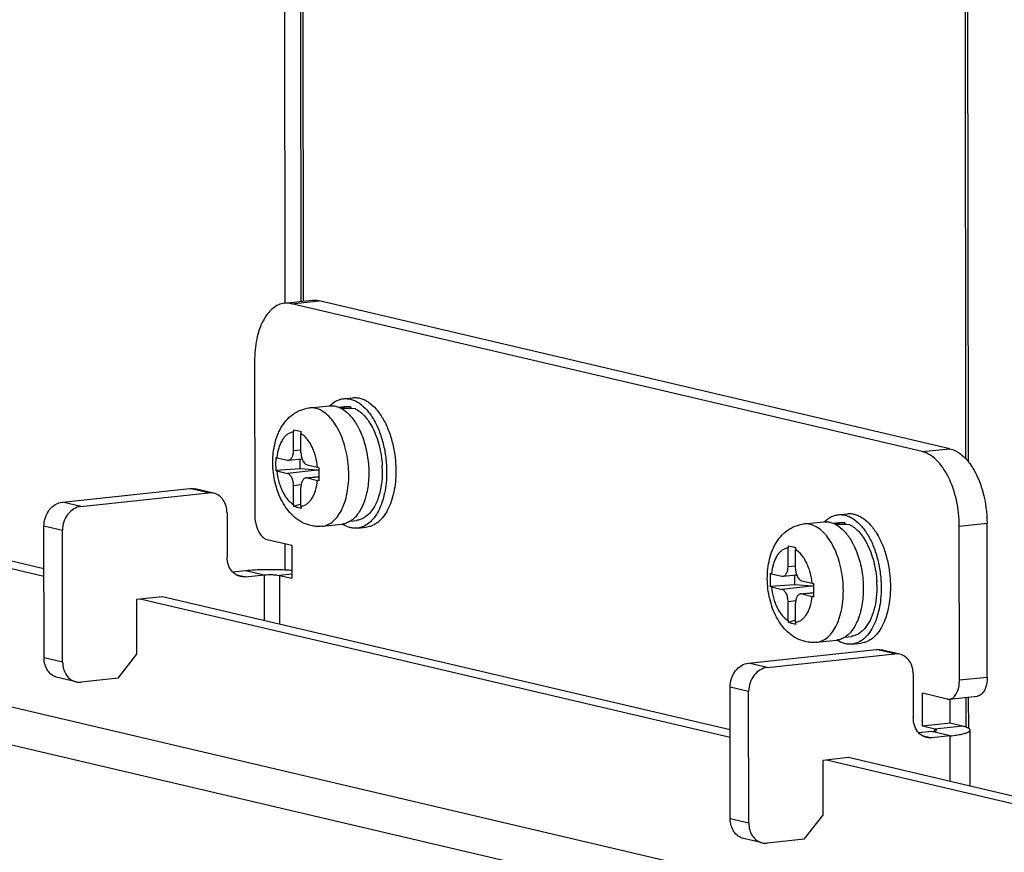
# Model space of a CAD drawing. Header units: millimetres. Extents: x 0 to 2731, y -3524 to -2222.
# Tile 217 of 221: x 2545 to 2590, y -2521 to -2484. Entities that reach past the tile are written whole.
import ezdxf

# ---------------------------------------------------------------- set-up
doc = ezdxf.new("R2010")
doc.units = ezdxf.units.MM
doc.header["$LTSCALE"] = 46.255
doc.layers.add('00_COMPONENTS', color=7, linetype='CONTINUOUS')

msp = doc.modelspace()

# ---------------------------------------------------------------- linework, layer by layer
at = {"layer": '00_COMPONENTS', "color": 7}
for p, q in [((2557.16, -2437.669), (2557.22, -2496.41)), ((2557.892, -2447.714), (2557.942, -2496.332)), ((2558.004, -2448.036), (2558.053, -2496.32)), ((2587.848, -2503.41), (2587.799, -2455.025)), ((2587.959, -2503.54), (2587.91, -2454.755)), ((2557.214, -2496.41), (2558.461, -2496.277)), ((2587.125, -2502.948), (2558.776, -2496.298)), ((2585.878, -2503.08), (2557.529, -2496.43)), ((2555.864, -2499.002), (2555.871, -2505.914)), ((2546.396, -2508.694), (2510.144, -2500.19)), ((2546.396, -2508.354), (2511.141, -2500.084)), ((2559.868, -2500.702), (2560.283, -2500.658)), ((2558.331, -2501.117), (2559.229, -2501.021)), ((2559.634, -2501.079), (2559.905, -2501.05)), ((2560.174, -2501.068), (2560.174, -2501.148)), ((2557.615, -2503.036), (2557.614, -2502.198)), ((2557.618, -2502.098), (2557.783, -2502.137)), ((2557.783, -2502.137), (2557.952, -2502.176)), ((2557.949, -2503.114), (2557.948, -2502.277)), ((2556.867, -2503.354), (2557.338, -2503.464)), ((2557.39, -2503.468), (2557.997, -2503.403)), ((2557.917, -2503.855), (2557.917, -2503.412)), ((2557.917, -2503.855), (2556.815, -2503.933)), ((2558.684, -2503.914), (2557.917, -2503.855)), ((2558.227, -2503.673), (2558.699, -2503.784)), ((2556.867, -2503.946), (2557.338, -2504.057)), ((2558.175, -2504.262), (2558.758, -2504.2)), ((2558.228, -2504.265), (2558.699, -2504.376)), ((2547.224, -2505.352), (2552.96, -2504.742)), ((2557.618, -2505.453), (2557.617, -2504.616)), ((2557.951, -2505.531), (2557.95, -2504.694)), ((2548.058, -2505.548), (2553.794, -2504.938)), ((2554.023, -2504.952), (2553.19, -2504.756)), ((2557.951, -2505.449), (2557.622, -2505.553)), ((2554.626, -2505.837), (2554.628, -2507.812)), ((2582.103, -2505.917), (2582.518, -2505.873)), ((2621.326, -2532.49), (2510.15, -2506.411)), ((2546.4, -2512.353), (2546.394, -2506.428)), ((2558.897, -2506.437), (2559.795, -2506.341)), ((2560.178, -2506.2), (2560.449, -2506.171)), ((2560.486, -2506.519), (2560.902, -2506.475)), ((2580.566, -2506.332), (2581.464, -2506.237)), ((2581.869, -2506.294), (2582.14, -2506.266)), ((2582.409, -2506.283), (2582.409, -2506.364)), ((2587.556, -2513.347), (2587.549, -2506.434)), ((2588.803, -2513.214), (2588.796, -2506.301)), ((2616.338, -2533.02), (2505.163, -2506.942)), ((2547.234, -2512.549), (2547.228, -2506.624)), ((2556.428, -2507.032), (2557.54, -2507.293)), ((2557.231, -2507.22), (2557.232, -2508.39)), ((2557.54, -2507.293), (2557.541, -2508.774)), ((2579.854, -2507.314), (2580.018, -2507.353)), ((2580.018, -2507.353), (2580.187, -2507.392)), ((2579.85, -2508.252), (2579.85, -2507.414)), ((2580.184, -2508.33), (2580.183, -2507.492)), ((2554.879, -2508.489), (2555.458, -2508.427)), ((2555.461, -2508.711), (2556.292, -2508.623)), ((2556.985, -2508.644), (2557.541, -2508.774)), ((2579.102, -2508.57), (2579.573, -2508.68)), ((2579.625, -2508.684), (2580.232, -2508.619)), ((2580.152, -2509.071), (2580.152, -2508.628)), ((2580.152, -2509.071), (2579.05, -2509.148)), ((2579.102, -2509.162), (2579.574, -2509.273)), ((2580.919, -2509.13), (2580.152, -2509.071)), ((2580.462, -2508.889), (2580.934, -2508.999)), ((2551.72, -2509.603), (2550.557, -2509.726)), ((2577.247, -2515.59), (2551.72, -2509.603)), ((2580.411, -2509.478), (2580.993, -2509.416)), ((2580.463, -2509.481), (2580.934, -2509.592)), ((2550.557, -2509.726), (2550.559, -2512.195)), ((2577.248, -2515.931), (2550.723, -2509.709)), ((2579.853, -2510.669), (2579.852, -2509.832)), ((2580.186, -2510.747), (2580.185, -2509.91)), ((2580.186, -2510.664), (2579.857, -2510.768)), ((2582.413, -2511.415), (2582.684, -2511.387)), ((2581.132, -2511.652), (2582.03, -2511.557)), ((2582.721, -2511.735), (2583.137, -2511.69)), ((2549.729, -2513.271), (2550.559, -2512.195)), ((2578.076, -2512.589), (2583.811, -2511.979)), ((2578.909, -2512.785), (2584.645, -2512.175)), ((2584.875, -2512.189), (2584.041, -2511.993)), ((2585.477, -2513.074), (2585.479, -2515.049)), ((2547.837, -2513.434), (2547.003, -2513.238)), ((2549.729, -2513.271), (2548.066, -2513.448)), ((2577.251, -2519.59), (2577.245, -2513.665)), ((2578.085, -2519.785), (2578.079, -2513.86)), ((2585.891, -2515.424), (2585.889, -2513.943)), ((2587.001, -2514.204), (2585.889, -2513.943)), ((2587.106, -2514.211), (2588.353, -2514.078)), ((2587.138, -2515.292), (2587.137, -2514.21)), ((2587.86, -2515.47), (2587.859, -2514.13)), ((2587.972, -2515.521), (2587.97, -2514.119)), ((2587.138, -2515.292), (2585.891, -2515.424)), ((2587.694, -2515.422), (2587.138, -2515.292)), ((2586.309, -2515.664), (2585.73, -2515.726)), ((2586.447, -2515.555), (2585.891, -2515.424)), ((2588.034, -2518.121), (2588.031, -2515.597)), ((2587.143, -2515.859), (2586.312, -2515.948)), ((2582.572, -2516.839), (2581.408, -2516.963)), ((2581.408, -2516.963), (2581.41, -2519.432)), ((2621.319, -2526.269), (2581.574, -2516.945)), ((2622.317, -2526.162), (2582.572, -2516.839)), ((2580.58, -2520.508), (2581.41, -2519.432)), ((2578.688, -2520.671), (2577.854, -2520.475)), ((2580.58, -2520.508), (2578.917, -2520.685))]:
    msp.add_line(p, q, dxfattribs=at)
at = {"layer": '00_COMPONENTS', "color": 4}
for p, q in [((2557.529, -2496.43), (2558.776, -2496.298)), ((2585.878, -2503.08), (2587.125, -2502.948)), ((2557.615, -2503.036), (2557.949, -2503)), ((2558.684, -2503.914), (2557.338, -2504.057)), ((2558.228, -2504.265), (2558.758, -2504.209)), ((2553.794, -2504.938), (2552.96, -2504.742)), ((2557.958, -2504.58), (2557.617, -2504.616)), ((2548.058, -2505.548), (2547.224, -2505.352)), ((2547.228, -2506.624), (2546.394, -2506.428)), ((2587.549, -2506.434), (2588.796, -2506.301)), ((2579.85, -2508.252), (2580.184, -2508.216)), ((2555.023, -2508.608), (2555.461, -2508.711)), ((2555.458, -2508.427), (2556.292, -2508.623)), ((2556.292, -2508.623), (2556.294, -2510.675)), ((2557.541, -2508.585), (2556.985, -2508.644)), ((2556.985, -2508.644), (2556.988, -2510.838)), ((2580.919, -2509.13), (2579.574, -2509.273)), ((2580.463, -2509.481), (2580.993, -2509.425)), ((2580.193, -2509.795), (2579.852, -2509.832)), ((2584.645, -2512.175), (2583.811, -2511.979)), ((2547.234, -2512.549), (2546.4, -2512.353)), ((2578.909, -2512.785), (2578.076, -2512.589)), ((2587.556, -2513.347), (2588.803, -2513.214)), ((2578.079, -2513.86), (2577.245, -2513.665)), ((2587.143, -2515.859), (2586.309, -2515.664)), ((2587.694, -2515.422), (2586.447, -2515.555)), ((2586.447, -2515.642), (2586.447, -2515.555)), ((2585.874, -2515.845), (2586.312, -2515.948)), ((2587.145, -2517.912), (2587.143, -2515.859)), ((2578.085, -2519.785), (2577.251, -2519.59))]:
    msp.add_line(p, q, dxfattribs=at)
at = {"layer": '00_COMPONENTS', "color": 7}
for centre, radius, start, end in [((2559.314, -2501.822), 0.806, 94.6824, 96.0705), ((2558.837, -2502.197), 1.223, 175.3432, 180.0511), ((2559.171, -2502.276), 1.223, 175.3432, 180.0511), ((2584.182, -2504.062), 25.424, 179.401, 180.311), ((2556.999, -2503.952), 4.61, 1.2267, 2.85), ((2580.12, -2504.111), 21.363, 180.2384, 180.7445), ((2558.809, -2505.452), 1.192, 180.045, 184.8355), ((2559.143, -2505.53), 1.192, 180.045, 184.8355), ((2559.71, -2505.54), 0.806, 276.0706, 277.3964), ((2560.585, -2505.143), 1.423, 237.1594, 237.3895), ((2581.549, -2507.038), 0.806, 94.6824, 96.0705), ((2581.073, -2507.413), 1.223, 175.3432, 180.0511), ((2581.406, -2507.491), 1.223, 175.3432, 180.0511), ((2606.417, -2509.278), 25.424, 179.401, 180.311), ((2579.234, -2509.168), 4.61, 1.2267, 2.85), ((2602.356, -2509.327), 21.363, 180.2384, 180.7445), ((2581.044, -2510.668), 1.192, 180.045, 184.8355), ((2581.378, -2510.746), 1.192, 180.045, 184.8355), ((2581.945, -2510.755), 0.806, 276.0706, 277.3964), ((2582.82, -2510.359), 1.423, 237.1594, 237.3895)]:
    msp.add_arc(centre, radius, start, end, dxfattribs=at)
for centre, major_axis, ratio, start_param, end_param in [((2560.177, -2503.61), (7.139, 0.309), 0.355602, 1.555747, 1.626502), ((2559.29, -2503.705), (7.139, 0.309), 0.355602, 1.399775, 1.486305), ((2558.684, -2504.408), (0.456, -0.27), 0.911488, 1.922043, 2.066299), ((2582.412, -2508.826), (7.139, 0.309), 0.355602, 1.555747, 1.626502), ((2581.525, -2508.92), (7.139, 0.309), 0.355602, 1.399775, 1.486305), ((2580.919, -2509.623), (0.456, -0.27), 0.911488, 1.922043, 2.066299)]:
    msp.add_ellipse(centre, major_axis=major_axis, ratio=ratio, start_param=start_param, end_param=end_param, dxfattribs=at)
for points, knots in [([(2558.461, -2496.277), (2558.487, -2496.274), (2558.592, -2496.268), (2558.698, -2496.279), (2558.776, -2496.298)], [0, 0, 0, 0, 0.247498, 1, 1, 1, 1]), ([(2557.214, -2496.41), (2557.12, -2496.42), (2556.926, -2496.473), (2556.662, -2496.641), (2556.428, -2496.89), (2556.149, -2497.339), (2555.92, -2498.055), (2555.864, -2498.673), (2555.864, -2499.002)], [0, 0, 0, 0, 0.090832, 0.187472, 0.29424, 0.413318, 0.687749, 1, 1, 1, 1]), ([(2557.529, -2496.43), (2557.503, -2496.424), (2557.399, -2496.404), (2557.292, -2496.401), (2557.214, -2496.41)], [0, 0, 0, 0, 0.2545, 1, 1, 1, 1]), ([(2559.248, -2501.019), (2559.335, -2500.932), (2559.481, -2500.82), (2559.7, -2500.731), (2559.812, -2500.708), (2559.868, -2500.702)], [0, 0, 0, 0, 0.520595, 0.763195, 1, 1, 1, 1]), ([(2559.868, -2500.702), (2559.926, -2500.696), (2560.047, -2500.695), (2560.228, -2500.73), (2560.408, -2500.801), (2560.651, -2500.945), (2560.939, -2501.214), (2561.233, -2501.636), (2561.478, -2502.149), (2561.661, -2502.73), (2561.776, -2503.351), (2561.803, -2503.778), (2561.803, -2503.992)], [0, 0, 0, 0, 0.042364, 0.085883, 0.131569, 0.180207, 0.287977, 0.410865, 0.54738, 0.694164, 0.846719, 1, 1, 1, 1]), ([(2560.283, -2500.658), (2560.342, -2500.651), (2560.463, -2500.651), (2560.644, -2500.686), (2560.823, -2500.757), (2561.067, -2500.901), (2561.354, -2501.17), (2561.649, -2501.592), (2561.893, -2502.105), (2562.077, -2502.685), (2562.191, -2503.307), (2562.218, -2503.734), (2562.218, -2503.948)], [0, 0, 0, 0, 0.042364, 0.085883, 0.131569, 0.180207, 0.287977, 0.410865, 0.54738, 0.694164, 0.846719, 1, 1, 1, 1]), ([(2558.387, -2506.404), (2558.256, -2506.373), (2558.001, -2506.277), (2557.663, -2506.048), (2557.376, -2505.752), (2557.139, -2505.404), (2556.951, -2505.014), (2556.81, -2504.592), (2556.718, -2504.148), (2556.677, -2503.694), (2556.687, -2503.242), (2556.749, -2502.805), (2556.847, -2502.457), (2556.954, -2502.197), (2557.079, -2501.953), (2557.274, -2501.673), (2557.573, -2501.395), (2557.93, -2501.197), (2558.197, -2501.131), (2558.331, -2501.117)], [0, 0, 0, 0, 0.059599, 0.11915, 0.179293, 0.240908, 0.304557, 0.370214, 0.437273, 0.504742, 0.571519, 0.636689, 0.699782, 0.730593, 0.760987, 0.82088, 0.88038, 0.940067, 1, 1, 1, 1]), ([(2559.248, -2501.019), (2559.27, -2501.017), (2559.357, -2501.014), (2559.445, -2501.024), (2559.509, -2501.039)], [0, 0, 0, 0, 0.247196, 1, 1, 1, 1]), ([(2559.509, -2501.039), (2559.52, -2501.042), (2559.562, -2501.053), (2559.603, -2501.066), (2559.634, -2501.078)], [0, 0, 0, 0, 0.246421, 1, 1, 1, 1]), ([(2559.634, -2501.078), (2559.646, -2501.083), (2559.698, -2501.104), (2559.747, -2501.128), (2559.783, -2501.149)], [0, 0, 0, 0, 0.244825, 1, 1, 1, 1]), ([(2559.783, -2501.149), (2559.91, -2501.221), (2560.088, -2501.369), (2560.291, -2501.609), (2560.386, -2501.75), (2560.431, -2501.824)], [0, 0, 0, 0, 0.462781, 0.722258, 1, 1, 1, 1]), ([(2559.905, -2501.05), (2559.949, -2501.045), (2560.04, -2501.043), (2560.13, -2501.057), (2560.174, -2501.068)], [0, 0, 0, 0, 0.495077, 1, 1, 1, 1]), ([(2560.397, -2501.151), (2560.552, -2501.23), (2560.768, -2501.414), (2561.003, -2501.719), (2561.11, -2501.9), (2561.16, -2501.997)], [0, 0, 0, 0, 0.454531, 0.716393, 1, 1, 1, 1]), ([(2560.431, -2501.824), (2560.436, -2501.832), (2560.454, -2501.861), (2560.471, -2501.891), (2560.484, -2501.913)], [0, 0, 0, 0, 0.24796, 1, 1, 1, 1]), ([(2560.484, -2501.913), (2560.49, -2501.925), (2560.517, -2501.974), (2560.543, -2502.023), (2560.562, -2502.061)], [0, 0, 0, 0, 0.247031, 1, 1, 1, 1]), ([(2560.562, -2502.061), (2560.672, -2502.281), (2560.85, -2502.762), (2560.993, -2503.524), (2561.013, -2504.298), (2560.94, -2504.806), (2560.879, -2505.045)], [0, 0, 0, 0, 0.242241, 0.5, 0.757759, 1, 1, 1, 1]), ([(2561.16, -2501.997), (2561.225, -2502.122), (2561.342, -2502.387), (2561.474, -2502.811), (2561.564, -2503.26), (2561.595, -2503.568), (2561.603, -2503.723)], [0, 0, 0, 0, 0.235051, 0.483626, 0.740525, 1, 1, 1, 1]), ([(2587.125, -2502.948), (2587.28, -2502.984), (2587.598, -2503.144), (2587.843, -2503.394), (2587.96, -2503.54)], [0, 0, 0, 0, 0.459563, 1, 1, 1, 1]), ([(2556.814, -2503.34), (2556.813, -2503.439), (2556.812, -2503.636), (2556.813, -2503.834), (2556.815, -2503.933)], [0, 0, 0, 0, 0.500239, 1, 1, 1, 1]), ([(2556.814, -2503.34), (2556.818, -2503.341), (2556.836, -2503.346), (2556.853, -2503.351), (2556.867, -2503.354)], [0, 0, 0, 0, 0.235917, 1, 1, 1, 1]), ([(2557.39, -2503.468), (2557.406, -2503.466), (2557.438, -2503.457), (2557.482, -2503.429), (2557.521, -2503.388), (2557.568, -2503.313), (2557.606, -2503.194), (2557.615, -2503.09), (2557.615, -2503.036)], [0, 0, 0, 0, 0.090832, 0.187472, 0.29424, 0.413318, 0.687749, 1, 1, 1, 1]), ([(2557.949, -2503.114), (2557.949, -2503.164), (2557.957, -2503.262), (2557.981, -2503.358), (2557.997, -2503.403)], [0, 0, 0, 0, 0.505754, 1, 1, 1, 1]), ([(2557.997, -2503.403), (2558.009, -2503.438), (2558.037, -2503.502), (2558.092, -2503.584), (2558.154, -2503.644), (2558.203, -2503.667), (2558.227, -2503.673)], [0, 0, 0, 0, 0.299398, 0.567591, 0.799959, 1, 1, 1, 1]), ([(2587.549, -2506.434), (2587.549, -2506.044), (2587.465, -2505.283), (2587.171, -2504.396), (2586.825, -2503.803), (2586.469, -2503.37), (2586.119, -2503.137), (2585.878, -2503.08)], [0, 0, 0, 0, 0.295447, 0.574831, 0.700267, 0.813093, 1, 1, 1, 1]), ([(2557.338, -2503.464), (2557.342, -2503.465), (2557.359, -2503.469), (2557.377, -2503.469), (2557.39, -2503.468)], [0, 0, 0, 0, 0.2545, 1, 1, 1, 1]), ([(2558.699, -2503.784), (2558.703, -2503.785), (2558.723, -2503.789), (2558.744, -2503.793), (2558.759, -2503.796)], [0, 0, 0, 0, 0.238349, 1, 1, 1, 1]), ([(2561.607, -2503.854), (2561.611, -2504.049), (2561.595, -2504.429), (2561.526, -2504.804), (2561.478, -2504.981)], [0, 0, 0, 0, 0.515907, 1, 1, 1, 1]), ([(2587.96, -2503.54), (2587.971, -2503.555), (2588.019, -2503.616), (2588.063, -2503.679), (2588.096, -2503.728)], [0, 0, 0, 0, 0.245005, 1, 1, 1, 1]), ([(2588.096, -2503.728), (2588.209, -2503.899), (2588.411, -2504.28), (2588.704, -2505.132), (2588.795, -2505.831), (2588.796, -2506.301)], [0, 0, 0, 0, 0.228172, 0.477063, 1, 1, 1, 1]), ([(2556.867, -2503.946), (2556.863, -2503.945), (2556.845, -2503.941), (2556.828, -2503.936), (2556.815, -2503.933)], [0, 0, 0, 0, 0.263987, 1, 1, 1, 1]), ([(2557.617, -2504.616), (2557.617, -2504.551), (2557.603, -2504.424), (2557.554, -2504.276), (2557.496, -2504.177), (2557.449, -2504.12), (2557.396, -2504.078), (2557.357, -2504.061), (2557.338, -2504.057)], [0, 0, 0, 0, 0.294945, 0.573854, 0.699077, 0.811711, 0.91141, 1, 1, 1, 1]), ([(2558.175, -2504.262), (2558.16, -2504.264), (2558.127, -2504.273), (2558.083, -2504.301), (2558.044, -2504.342), (2557.998, -2504.417), (2557.96, -2504.536), (2557.95, -2504.639), (2557.95, -2504.694)], [0, 0, 0, 0, 0.090832, 0.187472, 0.29424, 0.413318, 0.687749, 1, 1, 1, 1]), ([(2558.228, -2504.265), (2558.224, -2504.264), (2558.206, -2504.261), (2558.189, -2504.261), (2558.175, -2504.262)], [0, 0, 0, 0, 0.2545, 1, 1, 1, 1]), ([(2561.803, -2503.992), (2561.803, -2504.155), (2561.788, -2504.476), (2561.718, -2504.939), (2561.604, -2505.364), (2561.447, -2505.737), (2561.253, -2506.05), (2561.025, -2506.293), (2560.806, -2506.432), (2560.624, -2506.497), (2560.532, -2506.514), (2560.486, -2506.519)], [0, 0, 0, 0, 0.15955, 0.31225, 0.455402, 0.586961, 0.705884, 0.812513, 0.909035, 0.9549, 1, 1, 1, 1]), ([(2562.218, -2503.948), (2562.219, -2504.111), (2562.204, -2504.432), (2562.134, -2504.895), (2562.019, -2505.319), (2561.863, -2505.693), (2561.668, -2506.006), (2561.441, -2506.249), (2561.222, -2506.388), (2561.04, -2506.453), (2560.948, -2506.47), (2560.902, -2506.475)], [0, 0, 0, 0, 0.15955, 0.31225, 0.455402, 0.586961, 0.705884, 0.812513, 0.909035, 0.9549, 1, 1, 1, 1]), ([(2558.76, -2504.389), (2558.754, -2504.388), (2558.734, -2504.384), (2558.714, -2504.38), (2558.699, -2504.376)], [0, 0, 0, 0, 0.261549, 1, 1, 1, 1]), ([(2554.626, -2505.837), (2554.626, -2505.733), (2554.599, -2505.529), (2554.475, -2505.257), (2554.279, -2505.05), (2554.11, -2504.972), (2554.023, -2504.952)], [0, 0, 0, 0, 0.271091, 0.527873, 0.76907, 1, 1, 1, 1]), ([(2561.478, -2504.981), (2561.433, -2505.142), (2561.326, -2505.44), (2561.122, -2505.765), (2560.929, -2505.96), (2560.778, -2506.067), (2560.617, -2506.14), (2560.505, -2506.165), (2560.449, -2506.171)], [0, 0, 0, 0, 0.3024, 0.566338, 0.684481, 0.794666, 0.898925, 1, 1, 1, 1]), ([(2560.879, -2505.045), (2560.876, -2505.058), (2560.862, -2505.11), (2560.847, -2505.163), (2560.835, -2505.201)], [0, 0, 0, 0, 0.252881, 1, 1, 1, 1]), ([(2546.394, -2506.428), (2546.394, -2506.298), (2546.437, -2506.038), (2546.615, -2505.697), (2546.885, -2505.446), (2547.113, -2505.364), (2547.224, -2505.352)], [0, 0, 0, 0, 0.264651, 0.525492, 0.771711, 1, 1, 1, 1]), ([(2548.058, -2505.548), (2547.947, -2505.56), (2547.719, -2505.641), (2547.449, -2505.892), (2547.271, -2506.234), (2547.228, -2506.494), (2547.228, -2506.624)], [0, 0, 0, 0, 0.228289, 0.474508, 0.735349, 1, 1, 1, 1]), ([(2557.787, -2505.592), (2557.773, -2505.589), (2557.718, -2505.576), (2557.663, -2505.563), (2557.622, -2505.553)], [0, 0, 0, 0, 0.251904, 1, 1, 1, 1]), ([(2557.956, -2505.631), (2557.941, -2505.628), (2557.885, -2505.615), (2557.829, -2505.602), (2557.787, -2505.592)], [0, 0, 0, 0, 0.2521, 1, 1, 1, 1]), ([(2560.801, -2505.303), (2560.767, -2505.402), (2560.689, -2505.589), (2560.505, -2505.909), (2560.319, -2506.109), (2560.178, -2506.2)], [0, 0, 0, 0, 0.284345, 0.545752, 1, 1, 1, 1]), ([(2560.835, -2505.201), (2560.832, -2505.21), (2560.821, -2505.244), (2560.81, -2505.278), (2560.801, -2505.303)], [0, 0, 0, 0, 0.252103, 1, 1, 1, 1]), ([(2555.871, -2505.914), (2555.871, -2506.044), (2555.899, -2506.298), (2556.014, -2506.64), (2556.184, -2506.903), (2556.348, -2507.013), (2556.428, -2507.032)], [0, 0, 0, 0, 0.295721, 0.575298, 0.812919, 1, 1, 1, 1]), ([(2581.483, -2506.235), (2581.57, -2506.148), (2581.716, -2506.036), (2581.936, -2505.946), (2582.047, -2505.923), (2582.103, -2505.917)], [0, 0, 0, 0, 0.520595, 0.763195, 1, 1, 1, 1]), ([(2582.103, -2505.917), (2582.161, -2505.911), (2582.282, -2505.911), (2582.463, -2505.946), (2582.643, -2506.017), (2582.886, -2506.161), (2583.174, -2506.43), (2583.468, -2506.851), (2583.713, -2507.364), (2583.896, -2507.945), (2584.011, -2508.567), (2584.038, -2508.994), (2584.038, -2509.207)], [0, 0, 0, 0, 0.042364, 0.085883, 0.131569, 0.180207, 0.287977, 0.410865, 0.54738, 0.694164, 0.846719, 1, 1, 1, 1]), ([(2582.518, -2505.873), (2582.577, -2505.867), (2582.698, -2505.866), (2582.879, -2505.902), (2583.058, -2505.972), (2583.302, -2506.117), (2583.589, -2506.385), (2583.884, -2506.807), (2584.128, -2507.32), (2584.312, -2507.901), (2584.426, -2508.523), (2584.453, -2508.95), (2584.454, -2509.163)], [0, 0, 0, 0, 0.042364, 0.085883, 0.131569, 0.180207, 0.287977, 0.410865, 0.54738, 0.694164, 0.846719, 1, 1, 1, 1]), ([(2558.897, -2506.437), (2558.812, -2506.446), (2558.64, -2506.449), (2558.47, -2506.424), (2558.387, -2506.404)], [0, 0, 0, 0, 0.500523, 1, 1, 1, 1]), ([(2560.178, -2506.2), (2560.123, -2506.237), (2560.005, -2506.298), (2559.877, -2506.331), (2559.813, -2506.339)], [0, 0, 0, 0, 0.510093, 1, 1, 1, 1]), ([(2560.486, -2506.519), (2560.431, -2506.525), (2560.318, -2506.526), (2560.086, -2506.485), (2559.921, -2506.407), (2559.818, -2506.342)], [0, 0, 0, 0, 0.236945, 0.479622, 1, 1, 1, 1]), ([(2580.623, -2511.62), (2580.491, -2511.589), (2580.236, -2511.493), (2579.898, -2511.264), (2579.611, -2510.968), (2579.374, -2510.62), (2579.186, -2510.23), (2579.045, -2509.808), (2578.954, -2509.364), (2578.912, -2508.91), (2578.922, -2508.458), (2578.984, -2508.02), (2579.082, -2507.673), (2579.189, -2507.413), (2579.314, -2507.169), (2579.509, -2506.889), (2579.808, -2506.611), (2580.165, -2506.412), (2580.432, -2506.347), (2580.566, -2506.332)], [0, 0, 0, 0, 0.059599, 0.11915, 0.179293, 0.240908, 0.304557, 0.370214, 0.437273, 0.504742, 0.571519, 0.636689, 0.699782, 0.730593, 0.760987, 0.82088, 0.88038, 0.940067, 1, 1, 1, 1]), ([(2581.484, -2506.235), (2581.505, -2506.233), (2581.592, -2506.23), (2581.68, -2506.24), (2581.744, -2506.255)], [0, 0, 0, 0, 0.247196, 1, 1, 1, 1]), ([(2581.744, -2506.255), (2581.755, -2506.258), (2581.797, -2506.268), (2581.838, -2506.282), (2581.869, -2506.294)], [0, 0, 0, 0, 0.246421, 1, 1, 1, 1]), ([(2581.869, -2506.294), (2581.882, -2506.299), (2581.933, -2506.319), (2581.982, -2506.344), (2582.018, -2506.365)], [0, 0, 0, 0, 0.244825, 1, 1, 1, 1]), ([(2582.018, -2506.365), (2582.145, -2506.436), (2582.323, -2506.584), (2582.526, -2506.825), (2582.621, -2506.966), (2582.667, -2507.04)], [0, 0, 0, 0, 0.462781, 0.722258, 1, 1, 1, 1]), ([(2582.14, -2506.266), (2582.184, -2506.261), (2582.275, -2506.259), (2582.365, -2506.273), (2582.409, -2506.283)], [0, 0, 0, 0, 0.495077, 1, 1, 1, 1]), ([(2582.632, -2506.366), (2582.787, -2506.446), (2583.003, -2506.63), (2583.238, -2506.935), (2583.345, -2507.116), (2583.395, -2507.213)], [0, 0, 0, 0, 0.454531, 0.716393, 1, 1, 1, 1]), ([(2582.667, -2507.04), (2582.671, -2507.047), (2582.689, -2507.077), (2582.706, -2507.106), (2582.719, -2507.129)], [0, 0, 0, 0, 0.24796, 1, 1, 1, 1]), ([(2582.719, -2507.129), (2582.725, -2507.141), (2582.752, -2507.189), (2582.778, -2507.239), (2582.797, -2507.276)], [0, 0, 0, 0, 0.247031, 1, 1, 1, 1]), ([(2582.797, -2507.276), (2582.907, -2507.497), (2583.085, -2507.978), (2583.228, -2508.739), (2583.248, -2509.514), (2583.175, -2510.021), (2583.114, -2510.26)], [0, 0, 0, 0, 0.242241, 0.5, 0.757759, 1, 1, 1, 1]), ([(2583.395, -2507.213), (2583.46, -2507.337), (2583.577, -2507.603), (2583.709, -2508.027), (2583.799, -2508.476), (2583.83, -2508.784), (2583.838, -2508.939)], [0, 0, 0, 0, 0.235051, 0.483626, 0.740525, 1, 1, 1, 1]), ([(2554.878, -2508.49), (2554.797, -2508.404), (2554.668, -2508.186), (2554.628, -2507.939), (2554.628, -2507.812)], [0, 0, 0, 0, 0.48221, 1, 1, 1, 1]), ([(2579.625, -2508.684), (2579.641, -2508.682), (2579.673, -2508.673), (2579.717, -2508.645), (2579.756, -2508.603), (2579.803, -2508.529), (2579.841, -2508.409), (2579.85, -2508.306), (2579.85, -2508.252)], [0, 0, 0, 0, 0.090832, 0.187472, 0.29424, 0.413318, 0.687749, 1, 1, 1, 1]), ([(2555.231, -2508.697), (2555.165, -2508.682), (2555.035, -2508.629), (2554.926, -2508.541), (2554.878, -2508.49)], [0, 0, 0, 0, 0.493251, 1, 1, 1, 1]), ([(2555.458, -2508.427), (2555.744, -2508.397), (2556.336, -2508.365), (2556.928, -2508.373), (2557.232, -2508.39)], [0, 0, 0, 0, 0.485501, 1, 1, 1, 1]), ([(2556.292, -2508.623), (2556.416, -2508.609), (2556.602, -2508.605), (2556.834, -2508.619), (2556.94, -2508.633), (2556.985, -2508.644)], [0, 0, 0, 0, 0.539653, 0.799242, 1, 1, 1, 1]), ([(2557.232, -2508.39), (2557.259, -2508.391), (2557.362, -2508.397), (2557.465, -2508.405), (2557.542, -2508.412)], [0, 0, 0, 0, 0.256768, 1, 1, 1, 1]), ([(2579.049, -2508.556), (2579.048, -2508.655), (2579.047, -2508.852), (2579.048, -2509.05), (2579.05, -2509.148)], [0, 0, 0, 0, 0.500239, 1, 1, 1, 1]), ([(2579.049, -2508.556), (2579.054, -2508.557), (2579.071, -2508.562), (2579.088, -2508.566), (2579.102, -2508.57)], [0, 0, 0, 0, 0.235917, 1, 1, 1, 1]), ([(2579.573, -2508.68), (2579.577, -2508.681), (2579.594, -2508.684), (2579.612, -2508.685), (2579.625, -2508.684)], [0, 0, 0, 0, 0.2545, 1, 1, 1, 1]), ([(2580.184, -2508.33), (2580.184, -2508.379), (2580.192, -2508.478), (2580.216, -2508.573), (2580.232, -2508.619)], [0, 0, 0, 0, 0.505754, 1, 1, 1, 1]), ([(2580.232, -2508.619), (2580.245, -2508.654), (2580.272, -2508.718), (2580.327, -2508.8), (2580.39, -2508.86), (2580.438, -2508.883), (2580.462, -2508.889)], [0, 0, 0, 0, 0.299398, 0.567591, 0.799959, 1, 1, 1, 1]), ([(2579.102, -2509.162), (2579.098, -2509.161), (2579.08, -2509.157), (2579.063, -2509.152), (2579.05, -2509.148)], [0, 0, 0, 0, 0.263987, 1, 1, 1, 1]), ([(2580.934, -2508.999), (2580.938, -2509), (2580.958, -2509.005), (2580.979, -2509.009), (2580.994, -2509.012)], [0, 0, 0, 0, 0.238349, 1, 1, 1, 1]), ([(2584.454, -2509.163), (2584.454, -2509.327), (2584.439, -2509.648), (2584.369, -2510.111), (2584.254, -2510.535), (2584.098, -2510.909), (2583.904, -2511.222), (2583.676, -2511.465), (2583.457, -2511.604), (2583.275, -2511.668), (2583.183, -2511.686), (2583.137, -2511.69)], [0, 0, 0, 0, 0.15955, 0.31225, 0.455402, 0.586961, 0.705884, 0.812513, 0.909035, 0.9549, 1, 1, 1, 1]), ([(2583.842, -2509.069), (2583.846, -2509.265), (2583.831, -2509.645), (2583.761, -2510.02), (2583.713, -2510.197)], [0, 0, 0, 0, 0.515907, 1, 1, 1, 1]), ([(2579.852, -2509.832), (2579.852, -2509.766), (2579.838, -2509.64), (2579.789, -2509.492), (2579.731, -2509.393), (2579.684, -2509.335), (2579.631, -2509.294), (2579.593, -2509.277), (2579.574, -2509.273)], [0, 0, 0, 0, 0.294945, 0.573854, 0.699077, 0.811711, 0.91141, 1, 1, 1, 1]), ([(2580.411, -2509.478), (2580.395, -2509.479), (2580.362, -2509.488), (2580.319, -2509.516), (2580.279, -2509.558), (2580.233, -2509.633), (2580.195, -2509.752), (2580.185, -2509.855), (2580.185, -2509.91)], [0, 0, 0, 0, 0.090832, 0.187472, 0.29424, 0.413318, 0.687749, 1, 1, 1, 1]), ([(2580.463, -2509.481), (2580.459, -2509.48), (2580.441, -2509.477), (2580.424, -2509.476), (2580.411, -2509.478)], [0, 0, 0, 0, 0.2545, 1, 1, 1, 1]), ([(2580.995, -2509.605), (2580.989, -2509.604), (2580.969, -2509.6), (2580.949, -2509.595), (2580.934, -2509.592)], [0, 0, 0, 0, 0.261549, 1, 1, 1, 1]), ([(2584.038, -2509.207), (2584.038, -2509.371), (2584.023, -2509.692), (2583.953, -2510.155), (2583.839, -2510.579), (2583.682, -2510.953), (2583.488, -2511.266), (2583.26, -2511.509), (2583.041, -2511.648), (2582.859, -2511.712), (2582.767, -2511.73), (2582.721, -2511.735)], [0, 0, 0, 0, 0.15955, 0.31225, 0.455402, 0.586961, 0.705884, 0.812513, 0.909035, 0.9549, 1, 1, 1, 1]), ([(2583.713, -2510.197), (2583.668, -2510.358), (2583.561, -2510.655), (2583.357, -2510.981), (2583.164, -2511.175), (2583.013, -2511.283), (2582.852, -2511.356), (2582.74, -2511.381), (2582.684, -2511.387)], [0, 0, 0, 0, 0.3024, 0.566338, 0.684481, 0.794666, 0.898925, 1, 1, 1, 1]), ([(2583.07, -2510.417), (2583.067, -2510.426), (2583.057, -2510.46), (2583.045, -2510.493), (2583.037, -2510.518)], [0, 0, 0, 0, 0.252103, 1, 1, 1, 1]), ([(2583.114, -2510.26), (2583.111, -2510.274), (2583.097, -2510.326), (2583.082, -2510.378), (2583.07, -2510.417)], [0, 0, 0, 0, 0.252881, 1, 1, 1, 1]), ([(2580.022, -2510.808), (2580.008, -2510.805), (2579.953, -2510.792), (2579.898, -2510.779), (2579.857, -2510.768)], [0, 0, 0, 0, 0.251904, 1, 1, 1, 1]), ([(2580.191, -2510.847), (2580.176, -2510.843), (2580.12, -2510.831), (2580.064, -2510.818), (2580.022, -2510.808)], [0, 0, 0, 0, 0.2521, 1, 1, 1, 1]), ([(2583.037, -2510.518), (2583.002, -2510.617), (2582.925, -2510.805), (2582.74, -2511.125), (2582.554, -2511.324), (2582.414, -2511.416)], [0, 0, 0, 0, 0.284345, 0.545752, 1, 1, 1, 1]), ([(2581.132, -2511.652), (2581.047, -2511.661), (2580.875, -2511.665), (2580.706, -2511.639), (2580.623, -2511.62)], [0, 0, 0, 0, 0.500523, 1, 1, 1, 1]), ([(2582.414, -2511.416), (2582.358, -2511.453), (2582.24, -2511.514), (2582.112, -2511.546), (2582.048, -2511.555)], [0, 0, 0, 0, 0.510093, 1, 1, 1, 1]), ([(2582.721, -2511.735), (2582.666, -2511.741), (2582.553, -2511.742), (2582.321, -2511.701), (2582.156, -2511.623), (2582.053, -2511.557)], [0, 0, 0, 0, 0.236945, 0.479622, 1, 1, 1, 1]), ([(2585.477, -2513.074), (2585.477, -2512.97), (2585.45, -2512.766), (2585.326, -2512.494), (2585.13, -2512.287), (2584.961, -2512.209), (2584.875, -2512.189)], [0, 0, 0, 0, 0.271091, 0.527873, 0.76907, 1, 1, 1, 1]), ([(2547.003, -2513.238), (2546.917, -2513.218), (2546.748, -2513.14), (2546.551, -2512.933), (2546.427, -2512.661), (2546.4, -2512.457), (2546.4, -2512.353)], [0, 0, 0, 0, 0.23093, 0.472127, 0.728909, 1, 1, 1, 1]), ([(2547.234, -2512.549), (2547.234, -2512.653), (2547.261, -2512.856), (2547.385, -2513.129), (2547.581, -2513.336), (2547.751, -2513.414), (2547.837, -2513.434)], [0, 0, 0, 0, 0.271091, 0.527873, 0.76907, 1, 1, 1, 1]), ([(2577.245, -2513.665), (2577.245, -2513.535), (2577.288, -2513.275), (2577.467, -2512.934), (2577.737, -2512.682), (2577.964, -2512.601), (2578.076, -2512.589)], [0, 0, 0, 0, 0.264651, 0.525492, 0.771711, 1, 1, 1, 1]), ([(2578.909, -2512.785), (2578.798, -2512.796), (2578.57, -2512.878), (2578.3, -2513.129), (2578.122, -2513.471), (2578.079, -2513.73), (2578.079, -2513.86)], [0, 0, 0, 0, 0.228289, 0.474508, 0.735349, 1, 1, 1, 1]), ([(2587.106, -2514.21), (2587.171, -2514.204), (2587.309, -2514.137), (2587.449, -2513.935), (2587.538, -2513.662), (2587.556, -2513.456), (2587.556, -2513.347)], [0, 0, 0, 0, 0.186112, 0.411524, 0.686779, 1, 1, 1, 1]), ([(2588.803, -2513.214), (2588.803, -2513.323), (2588.785, -2513.53), (2588.696, -2513.803), (2588.556, -2514.004), (2588.417, -2514.071), (2588.353, -2514.078)], [0, 0, 0, 0, 0.313221, 0.588476, 0.813888, 1, 1, 1, 1]), ([(2585.729, -2515.727), (2585.648, -2515.641), (2585.519, -2515.423), (2585.48, -2515.176), (2585.479, -2515.049)], [0, 0, 0, 0, 0.48221, 1, 1, 1, 1]), ([(2586.082, -2515.934), (2586.016, -2515.918), (2585.886, -2515.866), (2585.777, -2515.778), (2585.729, -2515.727)], [0, 0, 0, 0, 0.493251, 1, 1, 1, 1]), ([(2586.309, -2515.664), (2586.34, -2515.661), (2586.395, -2515.654), (2586.465, -2515.638), (2586.509, -2515.625), (2586.531, -2515.606), (2586.531, -2515.598)], [0, 0, 0, 0, 0.393575, 0.697512, 0.897721, 1, 1, 1, 1]), ([(2586.531, -2515.598), (2586.531, -2515.588), (2586.497, -2515.566), (2586.468, -2515.56), (2586.447, -2515.555)], [0, 0, 0, 0, 0.321908, 1, 1, 1, 1]), ([(2587.143, -2515.859), (2587.239, -2515.849), (2587.415, -2515.827), (2587.653, -2515.784), (2587.835, -2515.736), (2587.937, -2515.696), (2587.974, -2515.672)], [0, 0, 0, 0, 0.338112, 0.622695, 0.844761, 1, 1, 1, 1]), ([(2587.972, -2515.521), (2587.937, -2515.499), (2587.845, -2515.461), (2587.75, -2515.435), (2587.694, -2515.422)], [0, 0, 0, 0, 0.416123, 1, 1, 1, 1]), ([(2588.031, -2515.597), (2588.031, -2515.59), (2588.024, -2515.557), (2587.994, -2515.535), (2587.972, -2515.521)], [0, 0, 0, 0, 0.197592, 1, 1, 1, 1]), ([(2587.974, -2515.672), (2587.983, -2515.666), (2588.008, -2515.648), (2588.031, -2515.618), (2588.031, -2515.597)], [0, 0, 0, 0, 0.323819, 1, 1, 1, 1]), ([(2577.854, -2520.475), (2577.768, -2520.455), (2577.599, -2520.377), (2577.402, -2520.17), (2577.279, -2519.897), (2577.251, -2519.694), (2577.251, -2519.59)], [0, 0, 0, 0, 0.23093, 0.472127, 0.728909, 1, 1, 1, 1]), ([(2578.085, -2519.785), (2578.085, -2519.889), (2578.112, -2520.093), (2578.236, -2520.366), (2578.432, -2520.573), (2578.602, -2520.651), (2578.688, -2520.671)], [0, 0, 0, 0, 0.271091, 0.527873, 0.76907, 1, 1, 1, 1])]:
    msp.add_open_spline(points, degree=3, knots=knots, dxfattribs=at)
at = {"layer": '00_COMPONENTS', "color": 4}
for points, knots in [([(2558.611, -2501.135), (2558.565, -2501.124), (2558.472, -2501.11), (2558.378, -2501.112), (2558.331, -2501.117)], [0, 0, 0, 0, 0.504934, 1, 1, 1, 1]), ([(2558.897, -2506.437), (2558.942, -2506.432), (2559.032, -2506.414), (2559.21, -2506.348), (2559.422, -2506.204), (2559.64, -2505.953), (2559.821, -2505.632), (2559.961, -2505.25), (2560.056, -2504.82), (2560.104, -2504.355), (2560.102, -2503.871), (2560.051, -2503.384), (2559.952, -2502.91), (2559.809, -2502.465), (2559.627, -2502.063), (2559.41, -2501.717), (2559.166, -2501.439), (2558.901, -2501.238), (2558.707, -2501.157), (2558.611, -2501.135)], [0, 0, 0, 0, 0.021347, 0.043106, 0.089189, 0.140588, 0.198304, 0.26232, 0.331888, 0.405754, 0.482334, 0.559857, 0.636487, 0.710451, 0.780156, 0.844337, 0.90223, 0.953794, 1, 1, 1, 1]), ([(2557.614, -2502.198), (2557.568, -2502.203), (2557.474, -2502.225), (2557.342, -2502.296), (2557.222, -2502.403), (2557.116, -2502.543), (2557.025, -2502.712), (2556.924, -2502.981), (2556.882, -2503.202), (2556.867, -2503.354)], [0, 0, 0, 0, 0.094515, 0.193504, 0.300791, 0.41874, 0.548299, 0.68926, 1, 1, 1, 1]), ([(2558.699, -2503.784), (2558.682, -2503.617), (2558.637, -2503.372), (2558.537, -2503.063), (2558.446, -2502.852), (2558.34, -2502.664), (2558.189, -2502.459), (2558.049, -2502.333), (2557.948, -2502.277)], [0, 0, 0, 0, 0.288623, 0.427593, 0.560165, 0.684649, 0.799823, 1, 1, 1, 1]), ([(2556.867, -2503.946), (2556.884, -2504.113), (2556.929, -2504.358), (2557.029, -2504.667), (2557.12, -2504.878), (2557.226, -2505.066), (2557.377, -2505.271), (2557.517, -2505.397), (2557.618, -2505.453)], [0, 0, 0, 0, 0.288623, 0.427593, 0.560165, 0.684649, 0.799823, 1, 1, 1, 1]), ([(2557.951, -2505.531), (2557.998, -2505.527), (2558.092, -2505.505), (2558.223, -2505.434), (2558.343, -2505.327), (2558.45, -2505.187), (2558.54, -2505.017), (2558.641, -2504.749), (2558.683, -2504.528), (2558.699, -2504.376)], [0, 0, 0, 0, 0.094515, 0.193504, 0.300791, 0.41874, 0.548299, 0.68926, 1, 1, 1, 1]), ([(2580.846, -2506.351), (2580.8, -2506.34), (2580.707, -2506.326), (2580.613, -2506.327), (2580.566, -2506.332)], [0, 0, 0, 0, 0.504934, 1, 1, 1, 1]), ([(2581.132, -2511.652), (2581.177, -2511.647), (2581.267, -2511.63), (2581.445, -2511.564), (2581.657, -2511.42), (2581.875, -2511.169), (2582.056, -2510.848), (2582.196, -2510.466), (2582.292, -2510.036), (2582.339, -2509.571), (2582.337, -2509.087), (2582.286, -2508.6), (2582.187, -2508.126), (2582.044, -2507.68), (2581.862, -2507.279), (2581.645, -2506.933), (2581.401, -2506.655), (2581.136, -2506.454), (2580.942, -2506.373), (2580.846, -2506.351)], [0, 0, 0, 0, 0.021347, 0.043106, 0.089189, 0.140588, 0.198304, 0.26232, 0.331888, 0.405754, 0.482334, 0.559857, 0.636487, 0.710451, 0.780156, 0.844337, 0.90223, 0.953794, 1, 1, 1, 1]), ([(2579.85, -2507.414), (2579.803, -2507.418), (2579.709, -2507.44), (2579.577, -2507.512), (2579.457, -2507.619), (2579.351, -2507.759), (2579.26, -2507.928), (2579.159, -2508.197), (2579.117, -2508.417), (2579.102, -2508.57)], [0, 0, 0, 0, 0.094515, 0.193504, 0.300791, 0.41874, 0.548299, 0.68926, 1, 1, 1, 1]), ([(2580.934, -2508.999), (2580.917, -2508.833), (2580.872, -2508.588), (2580.772, -2508.279), (2580.681, -2508.068), (2580.575, -2507.88), (2580.424, -2507.674), (2580.284, -2507.549), (2580.183, -2507.492)], [0, 0, 0, 0, 0.288623, 0.427593, 0.560165, 0.684649, 0.799823, 1, 1, 1, 1]), ([(2579.102, -2509.162), (2579.119, -2509.328), (2579.164, -2509.573), (2579.264, -2509.882), (2579.355, -2510.093), (2579.461, -2510.282), (2579.612, -2510.487), (2579.752, -2510.612), (2579.853, -2510.669)], [0, 0, 0, 0, 0.288623, 0.427593, 0.560165, 0.684649, 0.799823, 1, 1, 1, 1]), ([(2580.186, -2510.747), (2580.233, -2510.743), (2580.327, -2510.721), (2580.458, -2510.65), (2580.578, -2510.542), (2580.685, -2510.402), (2580.775, -2510.233), (2580.877, -2509.965), (2580.918, -2509.744), (2580.934, -2509.592)], [0, 0, 0, 0, 0.094515, 0.193504, 0.300791, 0.41874, 0.548299, 0.68926, 1, 1, 1, 1])]:
    msp.add_open_spline(points, degree=3, knots=knots, dxfattribs=at)
at = {"layer": '00_COMPONENTS', "color": 7}
for points in [[(2552.96, -2504.742), (2553.036, -2504.734), (2553.115, -2504.739), (2553.19, -2504.756)], [(2554.023, -2504.952), (2553.949, -2504.934), (2553.87, -2504.93), (2553.794, -2504.938)], [(2555.461, -2508.711), (2555.384, -2508.719), (2555.306, -2508.715), (2555.231, -2508.697)], [(2583.811, -2511.979), (2583.887, -2511.971), (2583.966, -2511.976), (2584.041, -2511.993)], [(2584.875, -2512.189), (2584.8, -2512.171), (2584.721, -2512.167), (2584.645, -2512.175)], [(2547.837, -2513.434), (2547.912, -2513.451), (2547.99, -2513.456), (2548.066, -2513.448)], [(2587.001, -2514.204), (2587.035, -2514.212), (2587.071, -2514.214), (2587.106, -2514.21)], [(2586.312, -2515.948), (2586.236, -2515.956), (2586.157, -2515.951), (2586.082, -2515.934)], [(2578.688, -2520.671), (2578.763, -2520.688), (2578.841, -2520.693), (2578.917, -2520.685)]]:
    msp.add_open_spline(points, degree=3, dxfattribs=at)

doc.saveas('drawing.dxf')
